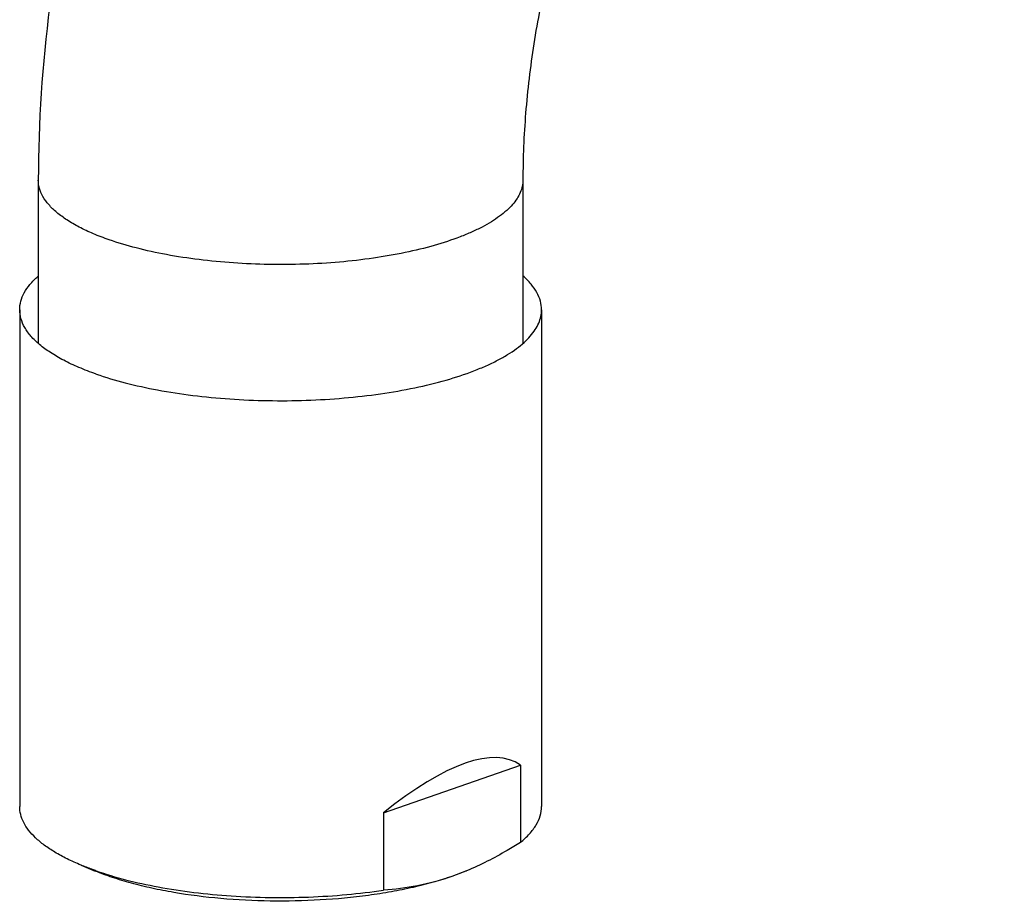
# Model space of a CAD drawing. Header units: millimetres. Extents: x 224 to 1420, y -1347 to 980.
# Tile 1 of 65: x 269 to 321, y -1095 to -1047. Entities that reach past the tile are written whole.
import ezdxf

# ---------------------------------------------------------------- set-up
doc = ezdxf.new("R2010")
doc.units = ezdxf.units.MM
doc.header["$LTSCALE"] = 77.505185
doc.layers.get('0').update_dxf_attribs({"linetype": 'CONTINUOUS'})

msp = doc.modelspace()

# ---------------------------------------------------------------- linework, layer by layer
at = {"color": 6, "linetype": 'CONTINUOUS'}
for p, q in [((269.638, -1056.039), (269.638, -1064.796)), ((295.638, -1056.039), (295.638, -1064.769)), ((268.638, -1062.989), (268.638, -1089.629)), ((296.638, -1062.989), (296.638, -1089.629)), ((288.156, -1089.968), (295.505, -1087.407)), ((295.505, -1087.407), (295.505, -1091.552)), ((288.156, -1089.968), (288.156, -1094.113)), ((271.929, -1092.772), (272.694, -1093.089)), ((292.618, -1093.073), (291.83, -1093.374)), ((292.58, -1093.089), (291.83, -1093.374)), ((292.618, -1093.073), (292.582, -1093.089))]:
    msp.add_line(p, q, dxfattribs=at)
for centre, radius, start, end in [((278.25, -1077.266), 16.746, 250.6492, 250.783), ((287.769, -1081.461), 12.584, 292.4781, 292.6693)]:
    msp.add_arc(centre, radius, start, end, dxfattribs=at)
msp.add_ellipse((282.638, -1106.588), major_axis=(12.812, 19.219), ratio=0.293669, start_param=-0.009798, end_param=0.750704, dxfattribs=at)
for points, knots in [([(321.466, -1014.399), (320.9, -1014.464), (319.674, -1014.708), (317.752, -1015.375), (315.642, -1016.419), (313.406, -1017.862), (311.108, -1019.706), (308.816, -1021.933), (306.587, -1024.513), (304.472, -1027.409), (302.515, -1030.575), (300.754, -1033.963), (299.218, -1037.524), (297.932, -1041.203), (296.915, -1044.946), (296.182, -1048.696), (295.74, -1052.394), (295.638, -1054.839), (295.638, -1056.039)], [0, 0, 0, 0, 0.032669, 0.071383, 0.116333, 0.167273, 0.223688, 0.284923, 0.350259, 0.418952, 0.490256, 0.563424, 0.637711, 0.712377, 0.786682, 0.859883, 0.931238, 1, 1, 1, 1]), ([(270.713, -1043.634), (270.536, -1044.67), (269.918, -1048.777), (269.638, -1052.936), (269.638, -1056.039)], [0, 0, 0, 0, 0.252967, 1, 1, 1, 1]), ([(273.446, -1059.243), (273.157, -1059.142), (272.609, -1058.933), (271.848, -1058.579), (271.189, -1058.2), (270.638, -1057.8), (270.201, -1057.382), (269.881, -1056.948), (269.683, -1056.498), (269.638, -1056.188), (269.638, -1056.039)], [0, 0, 0, 0, 0.174535, 0.334555, 0.479181, 0.608209, 0.722438, 0.823553, 0.914582, 1, 1, 1, 1]), ([(295.638, -1056.039), (295.638, -1056.15), (295.613, -1056.379), (295.504, -1056.715), (295.325, -1057.046), (295.076, -1057.37), (294.762, -1057.685), (294.382, -1057.991), (293.94, -1058.286), (293.436, -1058.569), (292.875, -1058.838), (292.028, -1059.187), (290.842, -1059.574), (289.284, -1059.952), (287.584, -1060.247), (285.778, -1060.453), (283.905, -1060.565), (282.004, -1060.581), (280.117, -1060.5), (278.284, -1060.325), (276.544, -1060.06), (274.935, -1059.709), (273.921, -1059.409), (273.446, -1059.243)], [0, 0, 0, 0, 0.014022, 0.028576, 0.044126, 0.061041, 0.079583, 0.09991, 0.122116, 0.146245, 0.172281, 0.200175, 0.261228, 0.32858, 0.401137, 0.477605, 0.556578, 0.636564, 0.716045, 0.793497, 0.86751, 0.936779, 1, 1, 1, 1]), ([(271.929, -1092.772), (271.677, -1092.667), (271.199, -1092.453), (270.537, -1092.095), (269.968, -1091.719), (269.493, -1091.326), (269.117, -1090.918), (268.844, -1090.498), (268.676, -1090.067), (268.638, -1089.772), (268.638, -1089.629)], [0, 0, 0, 0, 0.171168, 0.327912, 0.470117, 0.59809, 0.712753, 0.81588, 0.91031, 1, 1, 1, 1]), ([(295.505, -1091.552), (295.679, -1091.41), (295.992, -1091.121), (296.359, -1090.639), (296.586, -1090.14), (296.638, -1089.795), (296.638, -1089.629)], [0, 0, 0, 0, 0.293364, 0.551998, 0.783542, 1, 1, 1, 1]), ([(295.505, -1091.552), (295.269, -1091.701), (294.339, -1092.267), (293.366, -1092.764), (292.618, -1093.073)], [0, 0, 0, 0, 0.256396, 1, 1, 1, 1]), ([(272.702, -1093.066), (272.635, -1093.043), (272.376, -1092.95), (272.119, -1092.85), (271.929, -1092.772)], [0, 0, 0, 0, 0.256315, 1, 1, 1, 1]), ([(291.83, -1093.374), (291.501, -1093.489), (290.81, -1093.704), (289.725, -1093.978), (288.565, -1094.212), (286.908, -1094.47), (284.739, -1094.674), (282.089, -1094.729), (279.462, -1094.596), (277.343, -1094.33), (275.748, -1094.022), (274.649, -1093.755), (273.635, -1093.45), (272.996, -1093.214), (272.694, -1093.089)], [0, 0, 0, 0, 0.053821, 0.111466, 0.172447, 0.23626, 0.370034, 0.507899, 0.644694, 0.77532, 0.836837, 0.895092, 0.949613, 1, 1, 1, 1]), ([(272.738, -1093.079), (273.257, -1093.26), (274.361, -1093.586), (276.114, -1093.966), (278.01, -1094.253), (280.008, -1094.44), (282.063, -1094.522), (284.131, -1094.499), (286.166, -1094.369), (287.502, -1094.211), (288.156, -1094.113)], [0, 0, 0, 0, 0.105696, 0.221426, 0.345197, 0.474723, 0.607538, 0.741075, 0.872737, 1, 1, 1, 1]), ([(291.83, -1093.374), (291.227, -1093.584), (290.015, -1093.916), (288.769, -1094.074), (288.156, -1094.113)], [0, 0, 0, 0, 0.509808, 1, 1, 1, 1])]:
    msp.add_open_spline(points, degree=3, knots=knots, dxfattribs=at)
at = {"color": 7, "linetype": 'CONTINUOUS'}
for points, knots in [([(268.638, -1062.989), (268.638, -1062.835), (268.682, -1062.518), (268.874, -1062.057), (269.188, -1061.609), (269.457, -1061.338), (269.608, -1061.204)], [0, 0, 0, 0, 0.220204, 0.453636, 0.711098, 1, 1, 1, 1]), ([(296.638, -1062.988), (296.638, -1062.833), (296.593, -1062.511), (296.394, -1062.043), (296.072, -1061.59), (295.796, -1061.315), (295.641, -1061.18)], [0, 0, 0, 0, 0.219568, 0.452686, 0.710337, 1, 1, 1, 1]), ([(272.738, -1066.439), (272.427, -1066.331), (271.837, -1066.106), (271.018, -1065.724), (270.308, -1065.316), (269.715, -1064.886), (269.244, -1064.436), (268.899, -1063.968), (268.687, -1063.484), (268.638, -1063.15), (268.638, -1062.989)], [0, 0, 0, 0, 0.174762, 0.33468, 0.479139, 0.608162, 0.722415, 0.823562, 0.914591, 1, 1, 1, 1]), ([(272.738, -1066.439), (273.251, -1066.618), (274.343, -1066.941), (276.075, -1067.319), (277.949, -1067.605), (279.923, -1067.794), (281.955, -1067.88), (284.002, -1067.863), (286.02, -1067.742), (287.965, -1067.52), (289.796, -1067.203), (291.473, -1066.796), (292.75, -1066.379), (293.663, -1066.003), (294.267, -1065.713), (294.809, -1065.409), (295.286, -1065.091), (295.695, -1064.762), (296.033, -1064.422), (296.301, -1064.073), (296.494, -1063.717), (296.611, -1063.355), (296.638, -1063.109), (296.638, -1062.988)], [0, 0, 0, 0, 0.063262, 0.132482, 0.206494, 0.283961, 0.36344, 0.443425, 0.522398, 0.598869, 0.671424, 0.738778, 0.799829, 0.827725, 0.853759, 0.877885, 0.900094, 0.920421, 0.938959, 0.955874, 0.971425, 0.985978, 1, 1, 1, 1])]:
    msp.add_open_spline(points, degree=3, knots=knots, dxfattribs=at)

doc.saveas('drawing.dxf')
